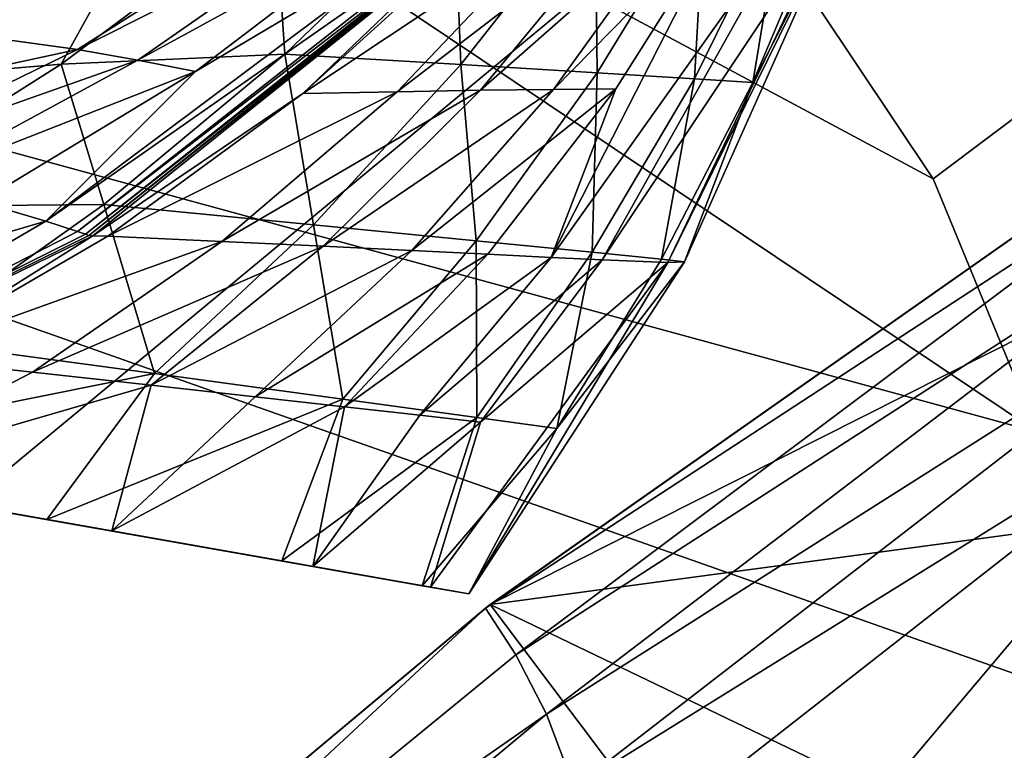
# Model space of a CAD drawing. Header units: metres. Extents: x -1004 to 0, y -708 to 0.
# Tile 88 of 93: x -106 to -78, y -98 to -77. Entities that reach past the tile are written whole.
import ezdxf

# ---------------------------------------------------------------- set-up
doc = ezdxf.new("R2010")
doc.units = ezdxf.units.M

msp = doc.modelspace()

# ---------------------------------------------------------------- linework, layer by layer
at = {"layer": 'top'}
for points in [[(-98.554253, -73.541527, 884.023926), (-93.450684, -73.126358, 966.571045), (-98.271408, -77.782249, 965.658386)], [(-98.271408, -77.782249, 965.658386), (-93.450684, -73.126358, 966.571045), (-93.263832, -78.079849, 1048.237061)], [(-93.450684, -73.126358, 966.571045), (-89.428383, -73.215607, 1048.903442), (-93.263832, -78.079849, 1048.237061)], [(-111.767784, -76.781662, 1671.743652), (-107.833183, -77.150421, 1651.115356), (-100.740791, -73.409592, 1650.860352)], [(-107.833183, -77.150421, 1651.115356), (-97.817245, -73.608795, 1630.12146), (-100.740791, -73.409592, 1650.860352)], [(-93.263832, -78.079849, 1048.237061), (-89.428383, -73.215607, 1048.903442), (-89.378082, -78.315788, 1130.949341)], [(-89.428383, -73.215607, 1048.903442), (-86.306091, -73.289719, 1131.426636), (-89.378082, -78.315788, 1130.949341)], [(-89.378082, -78.315788, 1130.949341), (-86.306091, -73.289719, 1131.426636), (-86.606567, -78.485046, 1213.776611)], [(-86.884399, -83.69957, 1378.540771), (-82.282188, -73.395493, 1378.543823), (-87.363899, -83.714279, 1420.666138)], [(-82.282188, -73.395493, 1378.543823), (-82.476097, -73.488136, 1420.786987), (-87.363899, -83.714279, 1420.666138)], [(-82.282188, -73.395493, 1378.543823), (-86.884399, -83.69957, 1378.540771), (-84.942947, -78.587585, 1296.700562)], [(-86.306091, -73.289719, 1131.426636), (-84.077446, -73.344231, 1214.133667), (-86.606567, -78.485046, 1213.776611)], [(-86.606567, -78.485046, 1213.776611), (-84.077446, -73.344231, 1214.133667), (-84.942947, -78.587585, 1296.700562)], [(-84.077446, -73.344231, 1214.133667), (-82.737595, -73.378883, 1297.013428), (-84.942947, -78.587585, 1296.700562)], [(-84.942947, -78.587585, 1296.700562), (-82.737595, -73.378883, 1297.013428), (-82.282188, -73.395493, 1378.543823)], [(-107.833183, -77.150421, 1651.115356), (-104.182991, -77.651611, 1630.425415), (-97.817245, -73.608795, 1630.12146)], [(-102.398041, -74.006042, 842.886414), (-98.554253, -73.541527, 884.023926), (-104.647385, -78.069695, 883.073853)], [(-104.647385, -78.069695, 883.073853), (-98.554253, -73.541527, 884.023926), (-98.271408, -77.782249, 965.658386)], [(-104.182991, -77.651611, 1630.425415), (-96.4403, -73.755569, 1619.735718), (-97.817245, -73.608795, 1630.12146)], [(-104.182991, -77.651611, 1630.425415), (-102.465096, -77.950851, 1620.05896), (-96.4403, -73.755569, 1619.735718)], [(-96.4403, -73.755569, 1619.735718), (-102.465096, -77.950851, 1620.05896), (-95.120056, -73.933136, 1609.340088)], [(-89.228973, -83.643669, 1462.841919), (-83.595467, -73.589935, 1462.928101), (-90.684944, -83.572823, 1483.931763)], [(-83.595467, -73.589935, 1462.928101), (-85.659157, -73.733627, 1504.940796), (-90.684944, -83.572823, 1483.931763)], [(-90.684944, -83.572823, 1483.931763), (-85.659157, -73.733627, 1504.940796), (-88.845146, -78.768219, 1504.991699)], [(-85.659157, -73.733627, 1504.940796), (-90.620804, -78.786934, 1526.003296), (-88.845146, -78.768219, 1504.991699)], [(-90.620804, -78.786934, 1526.003296), (-85.659157, -73.733627, 1504.940796), (-87.049416, -73.831161, 1525.890381)], [(-87.363899, -83.714279, 1420.666138), (-82.476097, -73.488136, 1420.786987), (-89.228973, -83.643669, 1462.841919)], [(-82.476097, -73.488136, 1420.786987), (-83.595467, -73.589935, 1462.928101), (-89.228973, -83.643669, 1462.841919)], [(-107.315353, -74.630066, 801.927124), (-102.398041, -74.006042, 842.886414), (-109.458252, -78.476852, 841.969666)], [(-109.458252, -78.476852, 841.969666), (-102.398041, -74.006042, 842.886414), (-104.647385, -78.069695, 883.073853)], [(-95.120056, -73.933136, 1609.340088), (-102.465096, -77.950851, 1620.05896), (-100.818764, -78.281906, 1609.679199)], [(-93.856125, -74.140877, 1598.935059), (-95.120056, -73.933136, 1609.340088), (-100.818764, -78.281906, 1609.679199)], [(-90.553978, -74.099586, 1567.658447), (-95.076614, -78.852882, 1567.924072), (-88.68055, -73.951614, 1546.797485)], [(-95.076614, -78.852882, 1567.924072), (-92.697289, -78.813759, 1546.982666), (-88.68055, -73.951614, 1546.797485)], [(-88.68055, -73.951614, 1546.797485), (-92.697289, -78.813759, 1546.982666), (-87.049416, -73.831161, 1525.890381)], [(-87.049416, -73.831161, 1525.890381), (-92.697289, -78.813759, 1546.982666), (-90.620804, -78.786934, 1526.003296)], [(-93.245148, -74.255882, 1593.729126), (-93.856125, -74.140877, 1598.935059), (-105.083, -82.545113, 1599.556519)], [(-93.856125, -74.140877, 1598.935059), (-100.818764, -78.281906, 1609.679199), (-105.083, -82.545113, 1599.556519)], [(-105.083, -82.545113, 1599.556519), (-104.178101, -82.835403, 1594.362915), (-93.245148, -74.255882, 1593.729126)], [(-104.178101, -82.835403, 1594.362915), (-93.09462, -74.285866, 1592.42688), (-93.245148, -74.255882, 1593.729126)], [(-103.955231, -82.909164, 1593.063721), (-93.09462, -74.285866, 1592.42688), (-104.178101, -82.835403, 1594.362915)], [(-93.024147, -74.311012, 1591.717773), (-93.09462, -74.285866, 1592.42688), (-103.955231, -82.909164, 1593.063721)], [(-103.852943, -82.949921, 1592.385864), (-93.024147, -74.311012, 1591.717773), (-103.955231, -82.909164, 1593.063721)], [(-103.744301, -82.95462, 1591.730835), (-92.95314, -74.304871, 1591.067505), (-103.852943, -82.949921, 1592.385864)], [(-103.852943, -82.949921, 1592.385864), (-92.95314, -74.304871, 1591.067505), (-93.024147, -74.311012, 1591.717773)], [(-92.95314, -74.304871, 1591.067505), (-103.744301, -82.95462, 1591.730835), (-97.760841, -78.90863, 1588.822266)], [(-92.671249, -74.279831, 1588.469727), (-97.760841, -78.90863, 1588.822266), (-90.553978, -74.099586, 1567.658447)], [(-97.760841, -78.90863, 1588.822266), (-95.076614, -78.852882, 1567.924072), (-90.553978, -74.099586, 1567.658447)], [(-92.671249, -74.279831, 1588.469727), (-92.95314, -74.304871, 1591.067505), (-97.760841, -78.90863, 1588.822266)], [(-115.304153, -80.054672, 1651.274048), (-104.182991, -77.651611, 1630.425415), (-107.833183, -77.150421, 1651.115356)], [(-115.304153, -80.054672, 1651.274048), (-110.958633, -80.959366, 1630.638184), (-104.182991, -77.651611, 1630.425415)], [(-110.958633, -80.959366, 1630.638184), (-102.465096, -77.950851, 1620.05896), (-104.182991, -77.651611, 1630.425415)], [(-110.958633, -80.959366, 1630.638184), (-108.914505, -81.45784, 1620.293823), (-102.465096, -77.950851, 1620.05896)], [(-102.465096, -77.950851, 1620.05896), (-108.914505, -81.45784, 1620.293823), (-100.818764, -78.281906, 1609.679199)], [(-98.271408, -77.782249, 965.658386), (-103.42907, -82.064598, 964.753052), (-104.647385, -78.069695, 883.073853)], [(-97.456268, -82.644669, 1047.578247), (-103.42907, -82.064598, 964.753052), (-98.271408, -77.782249, 965.658386)], [(-93.263832, -78.079849, 1048.237061), (-97.456268, -82.644669, 1047.578247), (-98.271408, -77.782249, 965.658386)], [(-103.42907, -82.064598, 964.753052), (-111.060555, -82.131073, 882.131653), (-104.647385, -78.069695, 883.073853)], [(-104.647385, -78.069695, 883.073853), (-111.060555, -82.131073, 882.131653), (-109.458252, -78.476852, 841.969666)], [(-92.822906, -83.09993, 1130.478638), (-97.456268, -82.644669, 1047.578247), (-93.263832, -78.079849, 1048.237061)], [(-89.378082, -78.315788, 1130.949341), (-92.822906, -83.09993, 1130.478638), (-93.263832, -78.079849, 1048.237061)], [(-159.848099, -81.379173, 1087.735596), (-94.3564, -92.927124, 1275.47644), (-176.655533, -78.415565, 1149.772705)], [(-94.3564, -92.927124, 1275.47644), (-93.027946, -93.161369, 1378.559692), (-176.655533, -78.415565, 1149.772705)], [(-176.655533, -78.415565, 1149.772705), (-93.027946, -93.161369, 1378.559692), (-160.427032, -81.277092, 1563.156006)], [(-100.818764, -78.281906, 1609.679199), (-108.914505, -81.45784, 1620.293823), (-106.956192, -81.986588, 1609.932861)], [(-105.083, -82.545113, 1599.556519), (-100.818764, -78.281906, 1609.679199), (-106.956192, -81.986588, 1609.932861)], [(-89.520584, -83.425034, 1213.425171), (-92.822906, -83.09993, 1130.478638), (-89.378082, -78.315788, 1130.949341)], [(-86.606567, -78.485046, 1213.776611), (-89.520584, -83.425034, 1213.425171), (-89.378082, -78.315788, 1130.949341)], [(-87.541496, -83.620201, 1296.392578), (-89.520584, -83.425034, 1213.425171), (-86.606567, -78.485046, 1213.776611)], [(-84.942947, -78.587585, 1296.700562), (-87.541496, -83.620201, 1296.392578), (-86.606567, -78.485046, 1213.776611)], [(-95.076614, -78.852882, 1567.924072), (-100.065826, -83.115433, 1568.13623), (-92.697289, -78.813759, 1546.982666)], [(-100.065826, -83.115433, 1568.13623), (-97.181969, -83.249939, 1547.122925), (-92.697289, -78.813759, 1546.982666)], [(-90.620804, -78.786934, 1526.003296), (-97.181969, -83.249939, 1547.122925), (-94.658821, -83.373085, 1526.079468)], [(-92.697289, -78.813759, 1546.982666), (-97.181969, -83.249939, 1547.122925), (-90.620804, -78.786934, 1526.003296)], [(-88.845146, -78.768219, 1504.991699), (-90.620804, -78.786934, 1526.003296), (-94.658821, -83.373085, 1526.079468)], [(-94.658821, -83.373085, 1526.079468), (-92.493988, -83.481705, 1505.013428), (-88.845146, -78.768219, 1504.991699)], [(-92.493988, -83.481705, 1505.013428), (-90.684944, -83.572823, 1483.931763), (-88.845146, -78.768219, 1504.991699)], [(-86.884399, -83.69957, 1378.540771), (-87.541496, -83.620201, 1296.392578), (-84.942947, -78.587585, 1296.700562)], [(-103.744301, -82.95462, 1591.730835), (-103.31279, -82.972847, 1589.111938), (-97.760841, -78.90863, 1588.822266)], [(-97.760841, -78.90863, 1588.822266), (-103.31279, -82.972847, 1589.111938), (-95.076614, -78.852882, 1567.924072)], [(-103.31279, -82.972847, 1589.111938), (-100.065826, -83.115433, 1568.13623), (-95.076614, -78.852882, 1567.924072)], [(-93.027946, -93.161369, 1378.559692), (-94.120308, -92.968758, 1425.289063), (-160.427032, -81.277092, 1563.156006)], [(-160.427032, -81.277092, 1563.156006), (-94.120308, -92.968758, 1425.289063), (-149.840408, -83.143799, 1574.851318)], [(-148.190704, -83.434685, 1025.977417), (-105.051132, -91.041359, 1068.655151), (-159.848099, -81.379173, 1087.735596)], [(-105.051132, -91.041359, 1068.655151), (-98.357079, -92.221703, 1172.150513), (-159.848099, -81.379173, 1087.735596)], [(-159.848099, -81.379173, 1087.735596), (-98.357079, -92.221703, 1172.150513), (-94.3564, -92.927124, 1275.47644)], [(-106.956192, -81.986588, 1609.932861), (-113.450813, -84.999641, 1610.099731), (-105.083, -82.545113, 1599.556519)], [(-111.060555, -82.131073, 882.131653), (-103.42907, -82.064598, 964.753052), (-108.89476, -85.948975, 963.860291)], [(-108.89476, -85.948975, 963.860291), (-103.42907, -82.064598, 964.753052), (-101.983223, -86.884308, 1046.93103)], [(-103.42907, -82.064598, 964.753052), (-97.456268, -82.644669, 1047.578247), (-101.983223, -86.884308, 1046.93103)], [(-113.450813, -84.999641, 1610.099731), (-116.253311, -89.065941, 1592.833618), (-105.083, -82.545113, 1599.556519)], [(-116.253311, -89.065941, 1592.833618), (-104.178101, -82.835403, 1594.362915), (-105.083, -82.545113, 1599.556519)], [(-101.983223, -86.884308, 1046.93103), (-97.456268, -82.644669, 1047.578247), (-96.623184, -87.615669, 1130.017578)], [(-97.456268, -82.644669, 1047.578247), (-92.822906, -83.09993, 1130.478638), (-96.623184, -87.615669, 1130.017578)], [(-103.955231, -82.909164, 1593.063721), (-104.178101, -82.835403, 1594.362915), (-116.253311, -89.065941, 1592.833618)], [(-103.852943, -82.949921, 1592.385864), (-103.955231, -82.909164, 1593.063721), (-116.253311, -89.065941, 1592.833618)], [(-116.253311, -89.065941, 1592.833618), (-103.744301, -82.95462, 1591.730835), (-103.852943, -82.949921, 1592.385864)], [(-109.257515, -86.42292, 1589.336792), (-103.744301, -82.95462, 1591.730835), (-116.253311, -89.065941, 1592.833618)], [(-103.31279, -82.972847, 1589.111938), (-103.744301, -82.95462, 1591.730835), (-109.257515, -86.42292, 1589.336792)], [(-103.31279, -82.972847, 1589.111938), (-109.257515, -86.42292, 1589.336792), (-100.065826, -83.115433, 1568.13623)], [(-94.120308, -92.968758, 1425.289063), (-97.475868, -92.377083, 1472.773926), (-149.840408, -83.143799, 1574.851318)], [(-149.840408, -83.143799, 1574.851318), (-97.475868, -92.377083, 1472.773926), (-143.498886, -84.261978, 1579.137695)], [(-109.257515, -86.42292, 1589.336792), (-105.462921, -86.838028, 1568.293945), (-100.065826, -83.115433, 1568.13623)], [(-100.065826, -83.115433, 1568.13623), (-105.462921, -86.838028, 1568.293945), (-97.181969, -83.249939, 1547.122925)], [(-97.181969, -83.249939, 1547.122925), (-105.462921, -86.838028, 1568.293945), (-102.08535, -87.211929, 1547.218506)], [(-94.658821, -83.373085, 1526.079468), (-97.181969, -83.249939, 1547.122925), (-102.08535, -87.211929, 1547.218506)], [(-96.623184, -87.615669, 1130.017578), (-92.822906, -83.09993, 1130.478638), (-92.805824, -88.137413, 1213.081421)], [(-92.822906, -83.09993, 1130.478638), (-89.520584, -83.425034, 1213.425171), (-92.805824, -88.137413, 1213.081421)], [(-114.458046, -89.382668, 965.059998), (-105.051132, -91.041359, 1068.655151), (-148.190704, -83.434685, 1025.977417)], [(-102.08535, -87.211929, 1547.218506), (-99.122452, -87.542931, 1526.119751), (-94.658821, -83.373085, 1526.079468)], [(-99.122452, -87.542931, 1526.119751), (-92.493988, -83.481705, 1505.013428), (-94.658821, -83.373085, 1526.079468)], [(-99.122452, -87.542931, 1526.119751), (-96.571732, -87.829422, 1505.00708), (-92.493988, -83.481705, 1505.013428)], [(-96.571732, -87.829422, 1505.00708), (-90.684944, -83.572823, 1483.931763), (-92.493988, -83.481705, 1505.013428)], [(-96.571732, -87.829422, 1505.00708), (-94.430481, -88.069923, 1483.889648), (-90.684944, -83.572823, 1483.931763)], [(-94.430481, -88.069923, 1483.889648), (-89.228973, -83.643669, 1462.841919), (-90.684944, -83.572823, 1483.931763)], [(-92.805824, -88.137413, 1213.081421), (-89.520584, -83.425034, 1213.425171), (-90.522209, -88.45005, 1296.091064)], [(-89.520584, -83.425034, 1213.425171), (-87.541496, -83.620201, 1296.392578), (-90.522209, -88.45005, 1296.091064)], [(-94.430481, -88.069923, 1483.889648), (-92.695763, -88.263092, 1462.776733), (-89.228973, -83.643669, 1462.841919)], [(-94.120308, -92.968758, 1425.289063), (-87.363899, -83.714279, 1420.666138), (-92.695763, -88.263092, 1462.776733)], [(-94.120308, -92.968758, 1425.289063), (-93.027946, -93.161369, 1378.559692), (-87.363899, -83.714279, 1420.666138)], [(-93.027946, -93.161369, 1378.559692), (-86.884399, -83.69957, 1378.540771), (-87.363899, -83.714279, 1420.666138)], [(-86.884399, -83.69957, 1378.540771), (-93.027946, -93.161369, 1378.559692), (-90.522209, -88.45005, 1296.091064)], [(-92.695763, -88.263092, 1462.776733), (-87.363899, -83.714279, 1420.666138), (-89.228973, -83.643669, 1462.841919)], [(-87.541496, -83.620201, 1296.392578), (-86.884399, -83.69957, 1378.540771), (-90.522209, -88.45005, 1296.091064)], [(-97.475868, -92.377083, 1472.773926), (-136.541397, -85.48877, 1581.249878), (-143.498886, -84.261978, 1579.137695)], [(-136.541397, -85.48877, 1581.249878), (-97.475868, -92.377083, 1472.773926), (-129.75209, -86.685913, 1581.335449)], [(-101.983223, -86.884308, 1046.93103), (-114.458046, -89.382668, 965.059998), (-108.89476, -85.948975, 963.860291)], [(-105.462921, -86.838028, 1568.293945), (-109.257515, -86.42292, 1589.336792), (-111.407043, -89.920639, 1569.404663)], [(-97.475868, -92.377083, 1472.773926), (-103.205055, -91.366867, 1520.866699), (-129.75209, -86.685913, 1581.335449)], [(-129.75209, -86.685913, 1581.335449), (-103.205055, -91.366867, 1520.866699), (-122.78849, -87.91378, 1579.418945)], [(-105.051132, -91.041359, 1068.655151), (-114.458046, -89.382668, 965.059998), (-101.983223, -86.884308, 1046.93103)], [(-102.08535, -87.211929, 1547.218506), (-105.462921, -86.838028, 1568.293945), (-111.407043, -89.920639, 1569.404663)], [(-96.623184, -87.615669, 1130.017578), (-105.051132, -91.041359, 1068.655151), (-101.983223, -86.884308, 1046.93103)], [(-111.407043, -89.920639, 1569.404663), (-103.205055, -91.366867, 1520.866699), (-102.08535, -87.211929, 1547.218506)], [(-103.205055, -91.366867, 1520.866699), (-99.122452, -87.542931, 1526.119751), (-102.08535, -87.211929, 1547.218506)], [(-98.357079, -92.221703, 1172.150513), (-105.051132, -91.041359, 1068.655151), (-96.623184, -87.615669, 1130.017578)], [(-99.122452, -87.542931, 1526.119751), (-103.205055, -91.366867, 1520.866699), (-96.571732, -87.829422, 1505.00708)], [(-92.805824, -88.137413, 1213.081421), (-98.357079, -92.221703, 1172.150513), (-96.623184, -87.615669, 1130.017578)], [(-103.205055, -91.366867, 1520.866699), (-116.349304, -89.049187, 1575.320679), (-122.78849, -87.91378, 1579.418945)], [(-103.205055, -91.366867, 1520.866699), (-97.475868, -92.377083, 1472.773926), (-96.571732, -87.829422, 1505.00708)], [(-96.571732, -87.829422, 1505.00708), (-97.475868, -92.377083, 1472.773926), (-94.430481, -88.069923, 1483.889648)], [(-97.475868, -92.377083, 1472.773926), (-92.695763, -88.263092, 1462.776733), (-94.430481, -88.069923, 1483.889648)], [(-94.3564, -92.927124, 1275.47644), (-98.357079, -92.221703, 1172.150513), (-92.805824, -88.137413, 1213.081421)], [(-97.475868, -92.377083, 1472.773926), (-94.120308, -92.968758, 1425.289063), (-92.695763, -88.263092, 1462.776733)], [(-90.522209, -88.45005, 1296.091064), (-94.3564, -92.927124, 1275.47644), (-92.805824, -88.137413, 1213.081421)], [(-90.522209, -88.45005, 1296.091064), (-93.027946, -93.161369, 1378.559692), (-94.3564, -92.927124, 1275.47644)], [(-103.205055, -91.366867, 1520.866699), (-111.407043, -89.920639, 1569.404663), (-116.349304, -89.049187, 1575.320679)]]:
    msp.add_3dface(points, dxfattribs=at)
at = {"layer": 'top01'}
for points in [[(-92.553162, -93.56337, 628.322876), (-92.421669, -93.462975, 662.19281), (-51.296959, -64.576927, 628.322876)], [(-92.553162, -93.56337, 628.322876), (-51.296959, -64.576927, 628.322876), (-71.878685, -80.05217, 612.117676)], [(-92.421669, -93.462975, 662.19281), (-51.296959, -64.576927, 663.269714), (-51.296959, -64.576927, 628.322876)], [(-59.42083, -76.821121, 663.057007), (-51.296959, -64.576927, 663.269714), (-92.421669, -93.462975, 662.19281)], [(-66.083382, -89.921715, 662.882507), (-59.42083, -76.821121, 663.057007), (-92.421669, -93.462975, 662.19281)], [(-92.553162, -93.56337, 628.322876), (-71.878685, -80.05217, 612.117676), (-91.688751, -94.898712, 612.157593)], [(-91.688751, -94.898712, 612.157593), (-71.878685, -80.05217, 612.117676), (-71.565491, -81.909599, 595.96344)], [(-71.243851, -87.017723, 563.872375), (-54.09124, -81.325943, 532.092651), (-88.384567, -107.338272, 532.275879)], [(-54.09124, -81.325943, 532.092651), (-56.621914, -91.020241, 501.049255), (-88.384567, -107.338272, 532.275879)], [(-90.818657, -96.585838, 596.036255), (-91.688751, -94.898712, 612.157593), (-71.565491, -81.909599, 595.96344)], [(-71.565491, -81.909599, 595.96344), (-71.345749, -84.232704, 579.87616), (-90.818657, -96.585838, 596.036255)], [(-71.345749, -84.232704, 579.87616), (-90.030281, -98.677521, 579.972656), (-90.818657, -96.585838, 596.036255)], [(-90.030281, -98.677521, 579.972656), (-71.345749, -84.232704, 579.87616), (-71.243851, -87.017723, 563.872375)], [(-90.030281, -98.677521, 579.972656), (-71.243851, -87.017723, 563.872375), (-89.343918, -101.169235, 563.981506)], [(-89.343918, -101.169235, 563.981506), (-71.243851, -87.017723, 563.872375), (-88.384567, -107.338272, 532.275879)], [(-92.421669, -93.462975, 662.19281), (-70.967239, -103.783279, 662.754639), (-66.083382, -89.921715, 662.882507)], [(-56.621914, -91.020241, 501.049255), (-88.195023, -115.05439, 501.049255), (-88.384567, -107.338272, 532.275879)], [(-88.195023, -115.05439, 501.049255), (-56.621914, -91.020241, 501.049255), (-75.900871, -114.149826, 469.906891)], [(-131.362518, -126.032402, 661.173096), (-92.421669, -93.462975, 662.19281), (-92.553162, -93.56337, 628.322876)], [(-131.362518, -126.032402, 661.173096), (-73.810669, -118.203377, 662.680176), (-92.421669, -93.462975, 662.19281)], [(-131.362335, -126.032669, 628.322815), (-131.362518, -126.032402, 661.173096), (-92.553162, -93.56337, 628.322876)], [(-131.362335, -126.032669, 628.322815), (-92.553162, -93.56337, 628.322876), (-110.860413, -110.569427, 612.19751)], [(-110.860413, -110.569427, 612.19751), (-92.553162, -93.56337, 628.322876), (-91.688751, -94.898712, 612.157593)], [(-73.810669, -118.203377, 662.680176), (-70.967239, -103.783279, 662.754639), (-92.421669, -93.462975, 662.19281)], [(-110.860413, -110.569427, 612.19751), (-91.688751, -94.898712, 612.157593), (-90.818657, -96.585838, 596.036255)], [(-109.442665, -112.06665, 596.109009), (-110.860413, -110.569427, 612.19751), (-90.818657, -96.585838, 596.036255)], [(-90.818657, -96.585838, 596.036255), (-90.030281, -98.677521, 579.972656), (-109.442665, -112.06665, 596.109009)]]:
    msp.add_3dface(points, dxfattribs=at)
at = {"layer": 'top0123459'}
for points in [[(-10, -10, 90), (-787.024658, -653.266907, 90), (-994.049377, -10, 90)], [(-217.024689, -653.266907, 90), (-787.024658, -653.266907, 90), (-10, -10, 90)], [(-10.00001, -694.05426, 90), (-217.024689, -653.266907, 90), (-10, -10, 90)], [(-166.596954, -64.034706, 117.22039), (-76.831001, -88.548767, 116.792496), (-118.774422, -60.444481, 117.283058)], [(-76.831001, -88.548767, 116.792496), (-79.806908, -81.338615, 116.91835), (-118.774422, -60.444481, 117.283058)], [(-118.774422, -60.444481, 117.283058), (-79.806908, -81.338615, 116.91835), (-84.133133, -74.848595, 117.031631)], [(-71.243141, -126.714966, 116.126305), (-166.596954, -64.034706, 117.22039), (-214.452972, -67.146957, 117.166069)], [(-71.243141, -126.714966, 116.126305), (-75.318253, -96.200455, 116.658936), (-166.596954, -64.034706, 117.22039)], [(-75.318253, -96.200455, 116.658936), (-76.831001, -88.548767, 116.792496), (-166.596954, -64.034706, 117.22039)], [(-67.72126, -157.298248, 115.592468), (-214.452972, -67.146957, 117.166069), (-262.337708, -69.78093, 117.120087)], [(-67.72126, -157.298248, 115.592468), (-71.243141, -126.714966, 116.126305), (-214.452972, -67.146957, 117.166069)], [(-64.753777, -187.940262, 115.05761), (-262.337708, -69.78093, 117.120087), (-310.246368, -71.936356, 117.082466)], [(-64.753777, -187.940262, 115.05761), (-67.72126, -157.298248, 115.592468), (-262.337708, -69.78093, 117.120087)], [(-66.620697, -71.425323, 139.989029), (-84.133133, -74.848595, 117.031631), (-79.806908, -81.338615, 116.91835)], [(-79.806908, -81.338615, 116.91835), (-76.831001, -88.548767, 116.792496), (-66.620697, -71.425323, 139.989029)], [(-358.174194, -73.613029, 117.0532), (-64.753777, -187.940262, 115.05761), (-310.246368, -71.936356, 117.082466)], [(-406.116364, -74.810768, 117.032295), (-62.341656, -218.630981, 114.521904), (-358.174194, -73.613029, 117.0532)], [(-62.341656, -218.630981, 114.521904), (-64.753777, -187.940262, 115.05761), (-358.174194, -73.613029, 117.0532)], [(-489.911804, -508.234253, 109.466858), (-59.186478, -280.118256, 113.448639), (-406.116364, -74.810768, 117.032295)], [(-59.186478, -280.118256, 113.448639), (-60.485687, -249.360321, 113.985519), (-406.116364, -74.810768, 117.032295)], [(-406.116364, -74.810768, 117.032295), (-60.485687, -249.360321, 113.985519), (-62.341656, -218.630981, 114.521904)]]:
    msp.add_3dface(points, dxfattribs=at)

doc.saveas('drawing.dxf')
